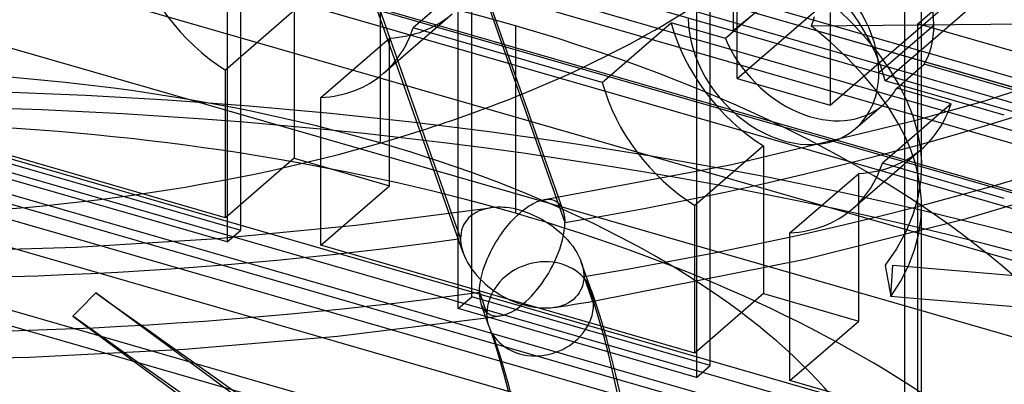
# Model space of a CAD drawing. Header units: millimetres. Extents: x -90 to 88, y -53 to 62.
# Tile 39 of 74: x -1.97 to 7.12, y 22.31 to 25.68. Entities that reach past the tile are written whole.
import ezdxf

# ---------------------------------------------------------------- set-up
doc = ezdxf.new("R2010")
doc.units = ezdxf.units.MM
doc.layers.add('MAIN-1', color=7, linetype='Continuous')
doc.layers.add('MAIN-2', color=7, linetype='Continuous')

msp = doc.modelspace()

# ---------------------------------------------------------------- linework, layer by layer
at = {"layer": 'MAIN-1'}
for p, q in [((3.0034, 24.0379), (2.0834, 26.6465)), ((1.1527, 26.3427), (2.0177, 23.8898)), ((1.9963, 23.8869), (1.1693, 26.2318)), ((5.3525, 25.664), (5.3389, 25.6227)), ((5.3389, 25.6227), (9.0633, 25.6545)), ((5.366, 25.7054), (5.3525, 25.664)), ((5.5126, 25.4753), (5.3389, 25.6227)), ((5.6717, 25.3256), (5.5126, 25.4753)), ((6.9415, 24.9309), (8.4196, 25.4134)), ((5.8154, 25.1738), (5.6717, 25.3256)), ((5.9432, 25.0202), (5.8154, 25.1738)), ((6.0545, 24.8654), (5.9432, 25.0202)), ((6.3179, 24.754), (6.9415, 24.9309)), ((6.1489, 24.7096), (6.0545, 24.8654)), ((4.6065, 24.3399), (6.3179, 24.754)), ((2.8744, 24.0169), (4.6065, 24.3399)), ((2.8084, 23.9977), (2.8319, 24.0064)), ((2.8319, 24.0064), (2.8539, 24.0127)), ((2.8539, 24.0127), (2.8745, 24.0169)), ((6.7715, 23.8417), (7.6147, 24.0926)), ((1.1321, 23.7798), (2.3767, 23.9405)), ((2.4077, 23.9441), (2.3767, 23.9405)), ((2.4408, 23.9459), (2.4077, 23.9441)), ((2.4762, 23.9457), (2.4408, 23.9459)), ((2.4957, 23.9448), (2.4762, 23.9457)), ((2.5202, 23.9428), (2.4957, 23.9448)), ((2.5498, 23.9392), (2.5202, 23.9428)), ((2.5847, 23.9333), (2.5498, 23.9392)), ((2.6249, 23.9245), (2.5847, 23.9333)), ((2.6703, 23.9119), (2.6249, 23.9245)), ((2.6703, 23.9119), (2.7015, 23.936)), ((2.7015, 23.936), (2.7287, 23.9548)), ((2.7287, 23.9548), (2.7519, 23.9692)), ((2.7519, 23.9692), (2.7711, 23.98)), ((2.7711, 23.98), (2.7863, 23.9878)), ((2.7863, 23.9878), (2.8084, 23.9977)), ((2.5681, 23.8142), (2.5853, 23.8328)), ((2.5853, 23.8328), (2.6042, 23.8521)), ((2.6042, 23.8521), (2.6247, 23.8719)), ((2.6247, 23.8719), (2.6467, 23.8919)), ((2.6467, 23.8919), (2.6703, 23.9119)), ((2.6703, 23.9119), (2.7065, 23.8999)), ((2.7065, 23.8999), (2.7402, 23.8872)), ((2.7402, 23.8872), (2.7713, 23.874)), ((2.7713, 23.874), (2.7999, 23.8608)), ((2.7999, 23.8608), (2.8259, 23.8478)), ((2.8259, 23.8478), (2.8494, 23.8352)), ((2.8494, 23.8352), (2.8741, 23.821)), ((5.2829, 23.4675), (6.7715, 23.8417)), ((-0.1451, 23.6581), (1.1321, 23.7798)), ((2.4963, 23.7266), (2.5159, 23.7523)), ((2.5159, 23.7523), (2.5368, 23.7781)), ((2.5368, 23.7781), (2.5524, 23.7965)), ((2.5524, 23.7965), (2.5681, 23.8142)), ((2.8741, 23.821), (2.9047, 23.802)), ((2.9047, 23.802), (2.9338, 23.7823)), ((2.9338, 23.7823), (2.9614, 23.7622)), ((2.9614, 23.7622), (2.9874, 23.7418)), ((2.9874, 23.7418), (3.0119, 23.7211)), ((-1.4473, 23.5776), (-0.1451, 23.6581)), ((2.4274, 23.6242), (2.4432, 23.6495)), ((2.4432, 23.6495), (2.4599, 23.6751)), ((2.4599, 23.6751), (2.4776, 23.7009)), ((2.4776, 23.7009), (2.4963, 23.7266)), ((3.0119, 23.7211), (3.0348, 23.7004)), ((3.0348, 23.7004), (3.0616, 23.6742)), ((3.0616, 23.6742), (3.0888, 23.645)), ((3.0888, 23.645), (3.1138, 23.6156)), ((6.3568, 21.6348), (6.3568, 23.7304)), ((-2.7663, 23.5396), (-1.4473, 23.5776)), ((2.3756, 23.5297), (2.3923, 23.5624)), ((2.3923, 23.5624), (2.4104, 23.5952)), ((2.4104, 23.5952), (2.4274, 23.6242)), ((3.1138, 23.6156), (3.1364, 23.586)), ((3.1364, 23.586), (3.1567, 23.5564)), ((3.1567, 23.5564), (3.1747, 23.5268)), ((2.3331, 23.4337), (2.346, 23.4652)), ((2.346, 23.4652), (2.3601, 23.4972)), ((2.3601, 23.4972), (2.3756, 23.5297)), ((3.1747, 23.5268), (3.1904, 23.4972)), ((3.1904, 23.4972), (3.2039, 23.4678)), ((3.2039, 23.4678), (3.2151, 23.4387)), ((3.3402, 23.0803), (5.2829, 23.4675)), ((2.3097, 23.3668), (2.3217, 23.4028)), ((2.3217, 23.4028), (2.3331, 23.4337)), ((2.6299, 23.3821), (2.6, 23.3662)), ((2.6609, 23.3964), (2.6299, 23.3821)), ((2.6935, 23.409), (2.6609, 23.3964)), ((2.7278, 23.42), (2.6935, 23.409)), ((2.7636, 23.4291), (2.7278, 23.42)), ((2.8006, 23.436), (2.7636, 23.4291)), ((2.8384, 23.4405), (2.8006, 23.436)), ((2.8768, 23.4424), (2.8384, 23.4405)), ((2.9153, 23.4417), (2.8768, 23.4424)), ((2.9537, 23.4382), (2.9153, 23.4417)), ((2.9916, 23.432), (2.9537, 23.4382)), ((3.0286, 23.423), (2.9916, 23.432)), ((3.0642, 23.4112), (3.0286, 23.423)), ((3.0983, 23.3969), (3.0642, 23.4112)), ((3.1305, 23.3804), (3.0983, 23.3969)), ((3.1606, 23.3617), (3.1305, 23.3804)), ((3.3082, 23.1736), (3.2147, 23.4386)), ((2.2835, 23.2583), (2.2903, 23.2934)), ((2.2903, 23.2934), (2.299, 23.3296)), ((2.299, 23.3296), (2.3097, 23.3668)), ((2.4891, 23.2834), (2.4639, 23.2574)), ((2.5156, 23.3073), (2.4891, 23.2834)), ((2.5429, 23.329), (2.5156, 23.3073)), ((2.571, 23.3486), (2.5429, 23.329)), ((2.6, 23.3662), (2.571, 23.3486)), ((3.1885, 23.3412), (3.1606, 23.3617)), ((3.2137, 23.319), (3.1885, 23.3412)), ((3.2363, 23.2955), (3.2137, 23.319)), ((3.2562, 23.2709), (3.2363, 23.2955)), ((2.2747, 23.1611), (2.2757, 23.192)), ((2.2757, 23.192), (2.2786, 23.2245)), ((2.2786, 23.2245), (2.2835, 23.2583)), ((2.4189, 23.1998), (2.3997, 23.1685)), ((2.4404, 23.2294), (2.4189, 23.1998)), ((2.4639, 23.2574), (2.4404, 23.2294)), ((3.2736, 23.2454), (3.2562, 23.2709)), ((3.2803, 23.2342), (3.2736, 23.2454)), ((3.3255, 23.0911), (3.2736, 23.2454)), ((3.2866, 23.2227), (3.2803, 23.2342)), ((3.2926, 23.2109), (3.2866, 23.2227)), ((3.2982, 23.1988), (3.2926, 23.2109)), ((3.3034, 23.1863), (3.2982, 23.1988)), ((2.2747, 23.1611), (2.2748, 23.1517)), ((2.2747, 23.1611), (2.3442, 22.9639)), ((2.2748, 23.1517), (2.2751, 23.1424)), ((2.2751, 23.1424), (2.2755, 23.1333)), ((2.2755, 23.1333), (2.2762, 23.1244)), ((2.2762, 23.1244), (2.2771, 23.1156)), ((2.2771, 23.1156), (2.2781, 23.107)), ((2.2781, 23.107), (2.2793, 23.0985)), ((2.2793, 23.0985), (2.2809, 23.0899)), ((2.3692, 23.1023), (2.3583, 23.068)), ((2.3831, 23.1359), (2.3692, 23.1023)), ((2.3997, 23.1685), (2.3831, 23.1359)), ((3.3082, 23.1736), (3.3034, 23.1863)), ((3.3082, 23.1736), (3.3554, 23.0343)), ((2.2809, 23.0899), (2.2826, 23.0814)), ((2.2826, 23.0814), (2.2845, 23.0732)), ((2.2845, 23.0732), (2.2867, 23.0651)), ((2.2867, 23.0651), (2.289, 23.0573)), ((2.289, 23.0573), (2.2916, 23.0496)), ((2.3651, 22.841), (2.2915, 23.0497)), ((2.3506, 23.0333), (2.346, 22.9985)), ((2.3583, 23.068), (2.3506, 23.0333)), ((3.3755, 22.9286), (3.3255, 23.0911)), ((3.3554, 23.0343), (3.4008, 22.8892)), ((12.5011, 22.5891), (6.3568, 23.0968)), ((0.9627, 22.7556), (2.3357, 22.9243)), ((2.346, 22.9985), (2.3444, 22.9639)), ((2.3449, 22.9429), (2.3444, 22.9639)), ((2.3466, 22.922), (2.3449, 22.9429)), ((2.3496, 22.9013), (2.3466, 22.922)), ((3.4233, 22.7578), (3.3755, 22.9286)), ((2.3536, 22.8809), (2.3496, 22.9013)), ((2.3588, 22.8608), (2.3536, 22.8809)), ((2.3652, 22.841), (2.3588, 22.8608)), ((2.3651, 22.841), (2.4101, 22.7073)), ((3.4008, 22.8892), (3.4445, 22.7383)), ((-0.4464, 22.6332), (0.9627, 22.7556)), ((3.4692, 22.579), (3.4233, 22.7578)), ((3.4445, 22.7383), (3.4864, 22.5816)), ((2.4101, 22.7073), (2.4542, 22.5643)), ((-3.354, 22.5369), (-1.8813, 22.5597)), ((-1.8813, 22.5597), (-0.4464, 22.6332)), ((-1.0181, 22.5978), (1.5678, 20.6863)), ((1.7152, 20.9504), (-0.5517, 22.6261)), ((-0.5268, 22.6278), (-0.1324, 22.3472)), ((2.4542, 22.5643), (2.4971, 22.4121)), ((3.513, 22.392), (3.4692, 22.579)), ((3.4864, 22.5816), (3.5289, 22.409)), ((2.4971, 22.4121), (2.5386, 22.2509)), ((3.5548, 22.197), (3.513, 22.392)), ((3.5289, 22.409), (3.5759, 22.2008)), ((-0.1324, 22.3472), (0.2578, 22.07))]:
    msp.add_line(p, q, dxfattribs=at)
for centre, major_axis, start_param, end_param in [((-3.2588, 33.1938), (20.8144, 0), -1.252247, -0.000022), ((-3.6432, 28.8702), (-10, 0), 2.25367, 2.617994), ((-3.6432, 28.8702), (-10, 0), 1.047198, 2.137617), ((-3.6432, 31.4683), (-24, 0), 2.011176, 2.526109), ((-3.2588, 33.1938), (20.8144, 0), -2.094395, -1.30171)]:
    msp.add_ellipse(centre, major_axis=major_axis, ratio=0.5, start_param=start_param, end_param=end_param, dxfattribs=at)
at = {"layer": 'MAIN-2'}
for p, q in [((-61.2985, 44.6865), (68.2985, 7.275)), ((75.3849, 5.3737), (-55.3849, 43.1237)), ((72.1349, 5.3304), (-56.2349, 42.3876)), ((-64.5485, 41.8719), (65.0485, 4.4605)), ((-58.6349, 40.3091), (72.1349, 2.5591)), ((68.8849, 2.5158), (-59.4849, 39.573)), ((14.3908, 23.0686), (-28.0597, 35.323)), ((-28.1354, 35.2574), (14.2919, 23.0098)), ((13.8227, 22.7411), (-28.4854, 34.9543)), ((12.9366, 22.2752), (-29.1104, 34.4131)), ((54.6364, 9.7597), (-28.1513, 33.6585)), ((5.3522, 21.925), (-31.3097, 32.5084)), ((-31.3854, 32.4429), (5.6316, 21.757)), ((6.2487, 21.1747), (-31.7354, 32.1397)), ((54.6364, 8.0277), (-28.1513, 31.9264)), ((13.9409, 18.2325), (-32.3604, 31.5985)), ((-16.8474, 31.4787), (10.9019, 23.4682)), ((-16.8474, 31.0387), (10.9019, 23.0282)), ((-17.0104, 29.7365), (62.231, 6.8615)), ((6.3243, 25.6403), (10.4243, 29.1911)), ((56.8375, 7.2638), (-18.0104, 28.8705)), ((-0.0552, 28.0244), (-0.0552, 23.625)), ((0.0718, 23.7349), (0.0718, 27.9144)), ((4.6544, 25.136), (7.7024, 27.7757)), ((5.5123, 24.8884), (8.5603, 27.528)), ((2.0785, 23.009), (2.0785, 27.4084)), ((2.2055, 23.119), (2.2055, 27.2984)), ((1.3568, 27.0087), (1.3568, 24.5401)), ((4.6188, 26.895), (4.6188, 25.5752)), ((4.2782, 26.7734), (4.2782, 22.374)), ((4.4052, 22.484), (4.4052, 26.6634)), ((2.1073, 26.5151), (3.0632, 23.8044)), ((5.4738, 26.2816), (4.6188, 25.5752)), ((6.2029, 19.3987), (6.2029, 26.2178)), ((2.2974, 26.1537), (1.6624, 25.6038)), ((4.6544, 25.136), (4.6544, 25.9939)), ((6.3568, 24.3251), (6.3568, 25.9203)), ((3.739, 25.8292), (4.6188, 25.5752)), ((6.0221, 25.1151), (6.9111, 25.885)), ((0.564, 25.7632), (-0.071, 25.2133)), ((0.564, 25.7632), (0.564, 24.3994)), ((1.3891, 25.1841), (2.0241, 25.7341)), ((5.5123, 25.7463), (5.5123, 24.8884)), ((5.584, 25.7775), (5.7235, 25.6403)), ((3.4088, 25.0996), (4.0438, 25.6496)), ((4.5461, 25.5046), (4.0438, 25.6496)), ((4.8001, 25.7245), (4.5461, 25.5046)), ((3.4088, 25.0996), (1.6624, 25.6038)), ((2.6068, 25.6226), (2.6068, 23.8906)), ((4.6188, 25.5752), (8.0724, 24.5783)), ((5.7235, 25.6403), (5.8502, 25.5014)), ((6.4712, 25.6271), (5.9632, 25.1871)), ((6.3243, 18.1059), (6.3243, 25.6403)), ((24.343, 20.4388), (6.3243, 25.6403)), ((0.8088, 24.9593), (1.4438, 25.5092)), ((1.4438, 24.1454), (1.4438, 25.5092)), ((5.8502, 25.5014), (5.9635, 25.3611)), ((5.9635, 25.3611), (6.0631, 25.2197)), ((-0.071, 23.8495), (-0.071, 25.2133)), ((6.0631, 25.2197), (6.1486, 25.0775)), ((6.1285, 25.0478), (6.3825, 25.2677)), ((8.011, 24.7976), (6.3825, 25.2677)), ((4.6544, 25.136), (5.5123, 24.8884)), ((7.122, 24.7976), (6.0221, 25.1151)), ((6.6308, 24.9028), (6.1285, 25.0478)), ((6.1486, 25.0775), (6.2197, 24.9349)), ((0.8088, 23.5955), (0.8088, 24.9593)), ((6.2197, 24.9349), (6.2762, 24.792)), ((-0.071, 23.8495), (-3.5576, 24.856)), ((5.7484, 24.6731), (6.0024, 24.8931)), ((6.6308, 24.9028), (5.9958, 24.3528)), ((6.2762, 24.792), (6.3178, 24.6494)), ((6.2082, 24.5927), (6.1489, 24.7096)), ((6.3178, 24.6494), (6.3445, 24.5072)), ((6.2577, 24.4756), (6.2082, 24.5927)), ((4.8974, 24.5123), (4.2624, 23.9624)), ((4.8974, 24.5123), (4.8974, 23.1485)), ((5.7225, 23.9332), (6.3575, 24.4831)), ((6.2973, 24.3586), (6.2577, 24.4756)), ((6.3445, 24.5072), (6.3562, 24.3658)), ((0.564, 24.3994), (-0.071, 23.8495)), ((0.564, 24.3994), (1.4438, 24.1454)), ((-2.128, 24.3699), (0.0718, 23.7349)), ((7.122, 24.0277), (5.9958, 24.3528)), ((6.3268, 24.2419), (6.2973, 24.3586)), ((6.3562, 24.3658), (6.3508, 24.2001)), ((-0.0552, 23.625), (-2.255, 24.26)), ((5.1423, 23.7084), (5.7773, 24.2583)), ((5.7773, 22.8945), (5.7773, 24.2583)), ((6.3508, 24.2001), (6.3247, 24.0365)), ((6.3464, 24.1256), (6.3268, 24.2419)), ((0.8088, 23.5955), (1.4438, 24.1454)), ((6.3558, 24.0098), (6.3464, 24.1256)), ((2.8745, 24.0169), (2.8934, 24.0191)), ((2.8934, 24.0191), (2.9153, 24.0194)), ((2.9153, 24.0194), (2.9391, 24.0165)), ((2.9391, 24.0165), (2.9607, 24.0102)), ((2.9607, 24.0102), (2.9803, 24.0008)), ((3.0466, 23.9152), (3.0034, 24.0379)), ((6.3247, 24.0365), (6.2781, 23.8755)), ((6.3528, 23.8558), (6.3558, 24.0098)), ((2.3023, 23.9232), (2.2727, 23.912)), ((2.3248, 23.9299), (2.3023, 23.9232)), ((2.3498, 23.9358), (2.3248, 23.9299)), ((2.3767, 23.9405), (2.3498, 23.9358)), ((2.9803, 24.0008), (2.9977, 23.9885)), ((2.9977, 23.9885), (3.013, 23.9735)), ((3.013, 23.9735), (3.0263, 23.956)), ((3.0263, 23.956), (3.0375, 23.9363)), ((3.0375, 23.9363), (3.0467, 23.9145)), ((4.2624, 22.5985), (4.2624, 23.9624)), ((6.3568, 23.7304), (6.3568, 23.958)), ((2.1244, 23.5235), (1.9963, 23.8869)), ((2.0177, 23.8898), (2.1002, 23.6558)), ((2.1571, 23.8278), (2.1418, 23.8065)), ((2.175, 23.8478), (2.1571, 23.8278)), ((2.1955, 23.8663), (2.175, 23.8478)), ((2.2185, 23.8833), (2.1955, 23.8663)), ((2.2443, 23.8985), (2.2185, 23.8833)), ((2.2727, 23.912), (2.2443, 23.8985)), ((3.0467, 23.9145), (3.0492, 23.907)), ((3.0492, 23.907), (3.0515, 23.8993)), ((3.0515, 23.8993), (3.0536, 23.8915)), ((3.0536, 23.8915), (3.0555, 23.8834)), ((3.0555, 23.8834), (3.0572, 23.8752)), ((3.0572, 23.8752), (3.0586, 23.8668)), ((3.0586, 23.8668), (3.0598, 23.8584)), ((3.0598, 23.8584), (3.0609, 23.8498)), ((3.0609, 23.8498), (3.0617, 23.8411)), ((3.0617, 23.8411), (3.0624, 23.8322)), ((3.0624, 23.8322), (3.0629, 23.8231)), ((6.2781, 23.8755), (6.2114, 23.7175)), ((6.3319, 23.7036), (6.3528, 23.8558)), ((-0.0552, 23.625), (0.0718, 23.7349)), ((2.1104, 23.7354), (2.1047, 23.7097)), ((2.1184, 23.7602), (2.1104, 23.7354)), ((2.1289, 23.7839), (2.1184, 23.7602)), ((2.1418, 23.8065), (2.1289, 23.7839)), ((3.0579, 23.7292), (3.0619, 23.7679)), ((3.0619, 23.7679), (3.0632, 23.8044)), ((3.0629, 23.8231), (3.0631, 23.8138)), ((3.0631, 23.8138), (3.0632, 23.8044)), ((2.1013, 23.6831), (2.1002, 23.6558)), ((2.1002, 23.6558), (2.1009, 23.6347)), ((2.1047, 23.7097), (2.1013, 23.6831)), ((3.0299, 23.6017), (3.042, 23.6458)), ((3.042, 23.6458), (3.0513, 23.6884)), ((3.0513, 23.6884), (3.0579, 23.7292)), ((5.1423, 22.3445), (5.1423, 23.7084)), ((6.2114, 23.7175), (6.1252, 23.5629)), ((6.2933, 23.5535), (6.3319, 23.7036)), ((4.2624, 22.5985), (0.8088, 23.5955)), ((2.1009, 23.6347), (2.1029, 23.6131)), ((2.1029, 23.6131), (2.1064, 23.5911)), ((2.1064, 23.5911), (2.1111, 23.5687)), ((2.1111, 23.5687), (2.1171, 23.5461)), ((3.0028, 23.5227), (3.016, 23.5587)), ((3.016, 23.5587), (3.0299, 23.6017)), ((6.1252, 23.5629), (6.0202, 23.4122)), ((6.2374, 23.406), (6.2933, 23.5535)), ((2.1171, 23.5461), (2.1244, 23.5234)), ((2.1244, 23.5234), (2.1356, 23.4943)), ((2.1356, 23.4943), (2.1488, 23.4653)), ((2.1488, 23.4653), (2.1642, 23.4362)), ((2.9706, 23.4473), (2.9877, 23.4854)), ((2.9877, 23.4854), (3.0028, 23.5227)), ((2.1642, 23.4362), (2.1821, 23.4065)), ((2.1821, 23.4065), (2.2024, 23.3765)), ((2.2024, 23.3765), (2.2252, 23.3463)), ((2.931, 23.3693), (2.9517, 23.4085)), ((2.9517, 23.4085), (2.9706, 23.4473)), ((3.2151, 23.4387), (3.2224, 23.416)), ((3.2224, 23.416), (3.2283, 23.3936)), ((3.2283, 23.3936), (3.2329, 23.3714)), ((3.2329, 23.3714), (3.2362, 23.3495)), ((6.0202, 23.4122), (6.0284, 23.3706)), ((6.0284, 23.3706), (6.0364, 23.3289)), ((6.0753, 23.1201), (6.0912, 23.4095)), ((6.0912, 23.4095), (18.675, 22.3696)), ((6.1646, 23.2614), (6.2374, 23.406)), ((2.2252, 23.3463), (2.2504, 23.316)), ((2.2504, 23.316), (2.2783, 23.2859)), ((2.2783, 23.2859), (2.3051, 23.2594)), ((2.8737, 23.2754), (2.8933, 23.3056)), ((2.8933, 23.3056), (2.9114, 23.3351)), ((2.9114, 23.3351), (2.931, 23.3693)), ((3.2376, 23.2798), (3.2341, 23.2534)), ((3.2362, 23.3495), (3.2381, 23.3279)), ((3.2388, 23.3067), (3.2376, 23.2798)), ((3.2381, 23.3279), (3.2388, 23.3067)), ((3.2388, 23.3067), (3.329, 23.0507)), ((6.0364, 23.3289), (6.0444, 23.2872)), ((6.0444, 23.2872), (6.0523, 23.2455)), ((2.3051, 23.2594), (2.3275, 23.2389)), ((2.3275, 23.2389), (2.3516, 23.2183)), ((2.3516, 23.2183), (2.3774, 23.1978)), ((2.3774, 23.1978), (2.405, 23.1775)), ((2.8057, 23.1831), (2.8299, 23.2139)), ((2.8299, 23.2139), (2.8526, 23.2448)), ((2.8526, 23.2448), (2.8737, 23.2754)), ((3.2199, 23.2027), (3.2093, 23.1787)), ((3.2282, 23.2276), (3.2199, 23.2027)), ((3.2341, 23.2534), (3.2282, 23.2276)), ((6.0523, 23.2455), (6.0601, 23.2037)), ((6.0601, 23.2037), (6.0677, 23.1619)), ((6.0753, 23.1201), (6.1646, 23.2614)), ((-1.2984, 23.1246), (-1.3285, 23.0935)), ((-1.2682, 23.1557), (-1.2984, 23.1246)), ((-1.2682, 23.1557), (-1.1442, 23.0673)), ((-0.5517, 22.6261), (-1.2682, 23.1557)), ((2.0785, 23.009), (2.2055, 23.119)), ((4.4052, 22.484), (2.2055, 23.119)), ((2.405, 23.1775), (2.4343, 23.1575)), ((2.4343, 23.1575), (2.4653, 23.138)), ((2.4653, 23.138), (2.4865, 23.1255)), ((2.4865, 23.1255), (2.5061, 23.1145)), ((2.5061, 23.1145), (2.5301, 23.1019)), ((2.5301, 23.1019), (2.5585, 23.0883)), ((2.7027, 23.0738), (2.7308, 23.1006)), ((2.7308, 23.1006), (2.7548, 23.1252)), ((2.7548, 23.1252), (2.7746, 23.1468)), ((2.7746, 23.1468), (2.7903, 23.1647)), ((2.7903, 23.1647), (2.8057, 23.1831)), ((3.1631, 23.1138), (3.1429, 23.095)), ((3.1808, 23.1342), (3.1631, 23.1138)), ((3.1962, 23.1558), (3.1808, 23.1342)), ((3.2093, 23.1787), (3.1962, 23.1558)), ((3.3144, 23.1544), (3.3082, 23.1736)), ((3.3195, 23.1346), (3.3144, 23.1544)), ((3.3235, 23.1142), (3.3195, 23.1346)), ((3.3264, 23.0934), (3.3235, 23.1142)), ((4.8974, 23.1485), (4.2624, 22.5985)), ((4.8974, 23.1485), (5.7773, 22.8945)), ((6.0677, 23.1619), (6.0753, 23.1201)), ((6.3568, 23.0968), (6.0753, 23.1201)), ((-1.3889, 23.0315), (-1.4191, 23.0006)), ((-1.3587, 23.0625), (-1.3889, 23.0315)), ((-1.3285, 23.0935), (-1.3587, 23.0625)), ((-1.1442, 23.0673), (-1.0203, 22.9791)), ((4.2782, 22.374), (2.0785, 23.009)), ((2.2916, 23.0496), (2.2996, 23.0301)), ((2.2996, 23.0301), (2.309, 23.0122)), ((2.309, 23.0122), (2.3198, 22.9962)), ((2.5585, 23.0883), (2.5913, 23.074)), ((2.5913, 23.074), (2.6286, 23.0597)), ((2.5955, 22.9932), (2.6194, 23.0082)), ((2.6194, 23.0082), (2.6443, 23.0256)), ((2.6286, 23.0597), (2.6703, 23.0458)), ((2.6443, 23.0256), (2.6703, 23.0458)), ((2.6703, 23.0458), (2.7027, 23.0738)), ((2.7109, 23.0345), (2.6703, 23.0458)), ((2.7483, 23.026), (2.7109, 23.0345)), ((2.7824, 23.02), (2.7483, 23.026)), ((2.8134, 23.016), (2.7824, 23.02)), ((2.8411, 23.0136), (2.8134, 23.016)), ((2.8657, 23.0125), (2.8411, 23.0136)), ((2.9011, 23.0127), (2.8657, 23.0125)), ((2.934, 23.0148), (2.9011, 23.0127)), ((2.9649, 23.0187), (2.934, 23.0148)), ((2.9917, 23.0237), (2.9649, 23.0187)), ((2.965, 23.0187), (3.0274, 23.0287)), ((3.0168, 23.03), (2.9917, 23.0237)), ((3.0402, 23.0374), (3.0168, 23.03)), ((3.0274, 23.0287), (3.0898, 23.0387)), ((3.0686, 23.0487), (3.0402, 23.0374)), ((3.0957, 23.0623), (3.0686, 23.0487)), ((3.0898, 23.0387), (3.1524, 23.0489)), ((3.1205, 23.0778), (3.0957, 23.0623)), ((3.1429, 23.095), (3.1205, 23.0778)), ((3.1524, 23.0489), (3.2149, 23.0593)), ((3.2149, 23.0593), (3.2776, 23.0697)), ((3.2776, 23.0697), (3.3402, 23.0803)), ((3.3227, 22.9814), (3.3273, 23.0162)), ((3.3282, 23.0722), (3.3264, 23.0934)), ((3.3273, 23.0162), (3.3289, 23.0507)), ((3.3289, 23.0507), (3.3282, 23.0722)), ((-1.4493, 22.9697), (-1.4796, 22.9389)), ((-1.131, 22.6905), (-1.4796, 22.9389)), ((-1.4796, 22.9389), (-1.0181, 22.5978)), ((-1.4191, 23.0006), (-1.4493, 22.9697)), ((-1.0203, 22.9791), (-0.8966, 22.891)), ((2.3198, 22.9962), (2.332, 22.9822)), ((2.332, 22.9822), (2.3457, 22.9701)), ((2.3357, 22.9243), (2.3576, 22.9274)), ((2.3457, 22.9701), (2.3611, 22.9598)), ((2.3576, 22.9274), (2.3794, 22.9305)), ((2.3611, 22.9598), (2.3782, 22.9515)), ((2.3782, 22.9515), (2.3971, 22.9455)), ((2.3794, 22.9305), (2.4012, 22.9336)), ((2.3971, 22.9455), (2.4177, 22.9419)), ((2.4012, 22.9336), (2.423, 22.9368)), ((2.4177, 22.9419), (2.4389, 22.9409)), ((2.423, 22.9368), (2.4448, 22.9399)), ((2.4389, 22.9409), (2.4513, 22.9414)), ((2.4448, 22.9399), (2.4666, 22.9431)), ((2.4513, 22.9414), (2.4649, 22.9429)), ((2.4649, 22.9429), (2.4797, 22.9456)), ((2.4797, 22.9456), (2.4957, 22.9494)), ((2.4957, 22.9494), (2.513, 22.9547)), ((2.513, 22.9547), (2.5316, 22.9616)), ((2.5316, 22.9616), (2.5516, 22.9701)), ((2.5516, 22.9701), (2.573, 22.9806)), ((2.573, 22.9806), (2.5955, 22.9932)), ((3.304, 22.9123), (3.3149, 22.9466)), ((3.3149, 22.9466), (3.3227, 22.9814)), ((-0.8966, 22.891), (-0.7731, 22.803)), ((2.3698, 22.8286), (2.3652, 22.841)), ((2.3749, 22.8163), (2.3698, 22.8286)), ((3.2543, 22.8149), (3.2735, 22.8461)), ((3.2735, 22.8461), (3.2902, 22.8787)), ((3.2902, 22.8787), (3.304, 22.9123)), ((5.1423, 22.3445), (5.7773, 22.8945)), ((-0.7731, 22.803), (-0.6498, 22.7153)), ((2.3804, 22.8042), (2.3749, 22.8163)), ((2.3864, 22.7923), (2.3804, 22.8042)), ((2.3928, 22.7806), (2.3864, 22.7923)), ((2.3997, 22.7692), (2.3928, 22.7806)), ((2.3997, 22.7692), (2.417, 22.7437)), ((2.3997, 22.7692), (2.4719, 22.5497)), ((2.417, 22.7437), (2.4369, 22.7191)), ((3.1842, 22.7312), (3.2094, 22.7572)), ((3.2094, 22.7572), (3.2329, 22.7852)), ((3.2329, 22.7852), (3.2543, 22.8149)), ((-0.7837, 22.4432), (-1.131, 22.6905)), ((-0.6498, 22.7153), (-0.5268, 22.6278)), ((2.4369, 22.7191), (2.4595, 22.6956)), ((2.4595, 22.6956), (2.4848, 22.6734)), ((2.4848, 22.6734), (2.5126, 22.6529)), ((2.5126, 22.6529), (2.5427, 22.6343)), ((3.0434, 22.6325), (3.0733, 22.6485)), ((3.0733, 22.6485), (3.1022, 22.6661)), ((3.1022, 22.6661), (3.1303, 22.6856)), ((3.1303, 22.6856), (3.1577, 22.7073)), ((3.1577, 22.7073), (3.1842, 22.7312)), ((2.5427, 22.6343), (2.575, 22.6177)), ((2.575, 22.6177), (2.609, 22.6034)), ((2.609, 22.6034), (2.6447, 22.5917)), ((2.6447, 22.5917), (2.6816, 22.5826)), ((2.6816, 22.5826), (2.7195, 22.5764)), ((2.7195, 22.5764), (2.7579, 22.5729)), ((2.7579, 22.5729), (2.7965, 22.5722)), ((2.7965, 22.5722), (2.8348, 22.5741)), ((2.8348, 22.5741), (2.8726, 22.5786)), ((2.8726, 22.5786), (2.9096, 22.5855)), ((2.9096, 22.5855), (2.9454, 22.5946)), ((2.9454, 22.5946), (2.9797, 22.6056)), ((2.9797, 22.6056), (3.0123, 22.6182)), ((3.0123, 22.6182), (3.0434, 22.6325)), ((2.4719, 22.5497), (2.5399, 22.3131)), ((4.2782, 22.374), (4.4052, 22.484)), ((-0.4384, 22.1974), (-0.7837, 22.4432)), ((2.5399, 22.3131), (2.6035, 22.0595)), ((7.122, 21.773), (5.1423, 22.3445))]:
    msp.add_line(p, q, dxfattribs=at)
for centre, major_axis, ratio, start_param, end_param in [((-3.2588, 33.1938), (19.8144, 0), 0.5, -1.246053, -0.000008), ((-3.6432, 30.6023), (-23.5, 0), 0.5, 1.558025, 3.141547), ((5.5913, 25.8811), (-0.6651, 0.768), 0.75, -2.427868, -0.000041), ((-3.6432, 30.6023), (-23.203, 0), 0.5, 1.528136, 2.809006), ((-3.6432, 20.21), (-12.5, 0), 0.5, -2.094395, -1.207888), ((5.0833, 25.4411), (0.6651, -0.768), 0.75, 0.713724, 3.141552), ((0.3689, 26.3621), (1.0202, -1.178), 0.75, -2.13861, -1.189131), ((4.7023, 25.1112), (1.0393, -1.2), 0.75, 0.997518, 1.690135), ((1.0039, 26.9121), (-1.0202, 1.178), 0.75, 2.61658, 3.141593), ((5.3373, 25.6611), (-1.0202, 1.178), 0.75, 1.002983, 1.952461), ((5.0833, 25.4411), (0.6651, -0.768), 0.75, -2.427868, -0.000041), ((-3.6432, 13.2818), (-23.5021, 0), 0.5, -2.094395, 0.000012), ((0.3689, 26.3621), (1.0202, -1.178), 0.75, 0, 0.424466), ((-3.6432, 20.21), (-12.5, 0), 0.5, -2.679078, -2.094395), ((5.5913, 25.8811), (-0.6651, 0.768), 0.75, -2.880685, -2.427868), ((5.3373, 25.6611), (-0.6651, 0.768), 0.75, 1.166541, 3.141593), ((-3.6432, 13.2818), (23.203, 0), 0.5, 1.047198, 3.141604), ((-3.6432, 20.21), (10, 0), 0.5, 1.047198, 3.141624), ((0.3689, 26.3621), (1.0202, -1.178), 0.75, -0.525012, 0), ((4.7023, 25.1112), (1.0202, -1.178), 0.75, -2.13861, -1.189131), ((5.0833, 25.4411), (0.6651, -0.768), 0.75, -0.000041, 0.713724), ((5.3373, 25.6611), (-0.6651, 0.768), 0.75, 3.141593, 3.4025), ((-3.6432, 18.4779), (12.5, 0), 0.5, 1.047198, 1.933704), ((-3.6432, 28.8702), (-10, 0), 0.5, 2.137617, 2.25367), ((5.3373, 25.6611), (-1.0202, 1.178), 0.75, 3.141593, 3.566058), ((-3.2588, 33.1938), (19.8144, 0), 0.5, -2.094395, -1.296923), ((-3.6432, 20.21), (10, 0), 0.5, 0.000031, 1.047198), ((5.3373, 25.6611), (-1.0202, 1.178), 0.75, 2.61658, 3.141593), ((4.7023, 25.1112), (1.0202, -1.178), 0.75, 0, 0.424466), ((-3.6432, 31.0353), (-23.5, 0), 0.5, 1.558025, 2.526106), ((4.7023, 25.1112), (1.0202, -1.178), 0.75, -0.525012, 0), ((-3.6432, 18.4779), (12.5, 0), 0.5, 0.160691, 1.047198), ((-3.2588, 33.1938), (20.8144, 0), 0.5, -1.253321, -1.252247)]:
    msp.add_ellipse(centre, major_axis=major_axis, ratio=ratio, start_param=start_param, end_param=end_param, dxfattribs=at)

doc.saveas('drawing.dxf')
